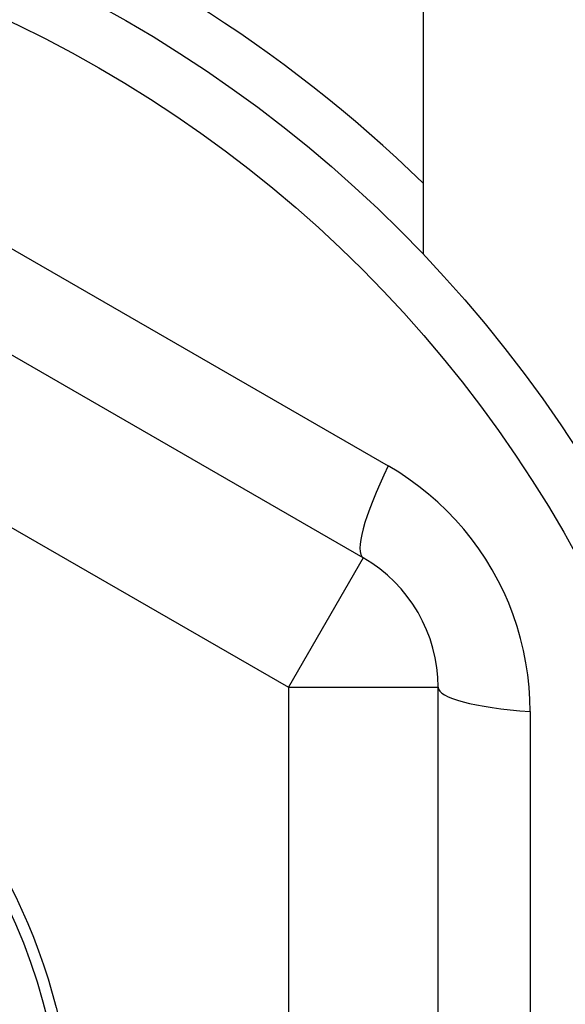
# Model space of a CAD drawing. Header units: inches. Extents: x 32 to 80, y 14.9 to 43.2.
# Tile 35 of 63: x 47.055 to 47.198, y 40.671 to 40.93. Entities that reach past the tile are written whole.
import ezdxf

# ---------------------------------------------------------------- set-up
doc = ezdxf.new("R2010")
doc.units = ezdxf.units.IN
doc.header["$MEASUREMENT"] = 0
doc.layers.add('Visible Edges(ANSI)', color=7, linetype='Continuous', lineweight=25)
doc.layers.add('Visible Tangent Edges(ANSI)', color=7, linetype='Continuous', lineweight=25)

msp = doc.modelspace()

# ---------------------------------------------------------------- linework, layer by layer
at = {"layer": 'Visible Edges(ANSI)'}
for p, q in [((47.16088487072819, 41.2012384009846), (47.16088487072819, 40.86836054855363)), ((47.14513683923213, 40.78835589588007), (46.93056991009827, 40.91223617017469)), ((47.1648218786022, 40.50649985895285), (47.1648218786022, 40.75426040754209))]:
    msp.add_line(p, q, dxfattribs=at)
at = {"layer": 'Visible Edges(ANSI)', "flags": 128}
msp.add_lwpolyline([(47.04642050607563, 40.70662981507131), (47.04900538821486, 40.70184094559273), (47.05142111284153, 40.69696456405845), (47.05366475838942, 40.69200664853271), (47.05573355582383, 40.68697326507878), (47.05762497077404, 40.68187058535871), (47.05933669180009, 40.6767048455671), (47.06086663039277, 40.67148238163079), (47.06221290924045, 40.66620958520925)], dxfattribs=at)
at = {"layer": 'Visible Edges(ANSI)'}
for radius in [0.3451589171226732, 0.1584645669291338]:
    msp.add_circle((46.91088487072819, 40.63038013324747), radius, dxfattribs=at)
for centre, radius, start, end in [((46.9108848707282, 40.63038013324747), 0.3582677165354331, 45.74906109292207, 143.3100461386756), ((47.12545179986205, 40.75426040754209), 0.0393700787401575, 0, 60.00000000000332)]:
    msp.add_arc(centre, radius, start, end, dxfattribs=at)
at = {"layer": 'Visible Tangent Edges(ANSI)'}
for p, q in [((46.94822294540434, 40.9300244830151), (47.15171545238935, 40.81253802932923)), ((46.91088487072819, 40.87814068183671), (47.12545179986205, 40.75426040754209)), ((47.14513683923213, 40.78835589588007), (47.12545179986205, 40.75426040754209)), ((47.12545179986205, 40.75426040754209), (47.12545179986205, 40.50649985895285)), ((47.12545179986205, 40.75426040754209), (47.1648218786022, 40.75426040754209)), ((47.1890535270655, 40.74786658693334), (47.1890535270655, 40.51289367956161))]:
    msp.add_line(p, q, dxfattribs=at)
at = {"layer": 'Visible Tangent Edges(ANSI)', "flags": 128}
msp.add_lwpolyline([(47.1890535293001, 40.74786659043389), (47.18898280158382, 40.75108025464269), (47.1887710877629, 40.75430166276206), (47.18841909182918, 40.75752249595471), (47.18792749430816, 40.76073440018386), (47.18729699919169, 40.76392903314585), (47.18652831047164, 40.76709808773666), (47.18562208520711, 40.77023319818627), (47.18457905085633, 40.77332603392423), (47.18339960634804, 40.77636937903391), (47.18208405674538, 40.77936250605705), (47.18063618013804, 40.78229944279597), (47.1790603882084, 40.78517300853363), (47.17736095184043, 40.78797597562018), (47.17554221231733, 40.79070116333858), (47.17360851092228, 40.79334135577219), (47.17156418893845, 40.79588934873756), (47.1694107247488, 40.79834227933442), (47.16714825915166, 40.80070203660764), (47.16478411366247, 40.80296193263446), (47.1623258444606, 40.805115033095), (47.15978093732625, 40.80715439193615), (47.15715786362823, 40.80907389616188), (47.15446629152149, 40.8108696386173), (47.15171544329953, 40.81253802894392)], dxfattribs=at)
at = {"layer": 'Visible Tangent Edges(ANSI)'}
msp.add_circle((46.91088487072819, 40.63038013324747), 0.3308444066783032, dxfattribs=at)
for centre, major_axis, ratio, start_param, end_param in [((47.1648218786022, 40.82245138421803), (-0.0196850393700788, -0.0340954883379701), 0.1759287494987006, 5.107072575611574, 6.283185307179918), ((47.20419195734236, 40.75426040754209), (-0.0393700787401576, 0), 0.1759287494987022, 0, 1.176112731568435)]:
    msp.add_ellipse(centre, major_axis=major_axis, ratio=ratio, start_param=start_param, end_param=end_param, dxfattribs=at)

doc.saveas('drawing.dxf')
